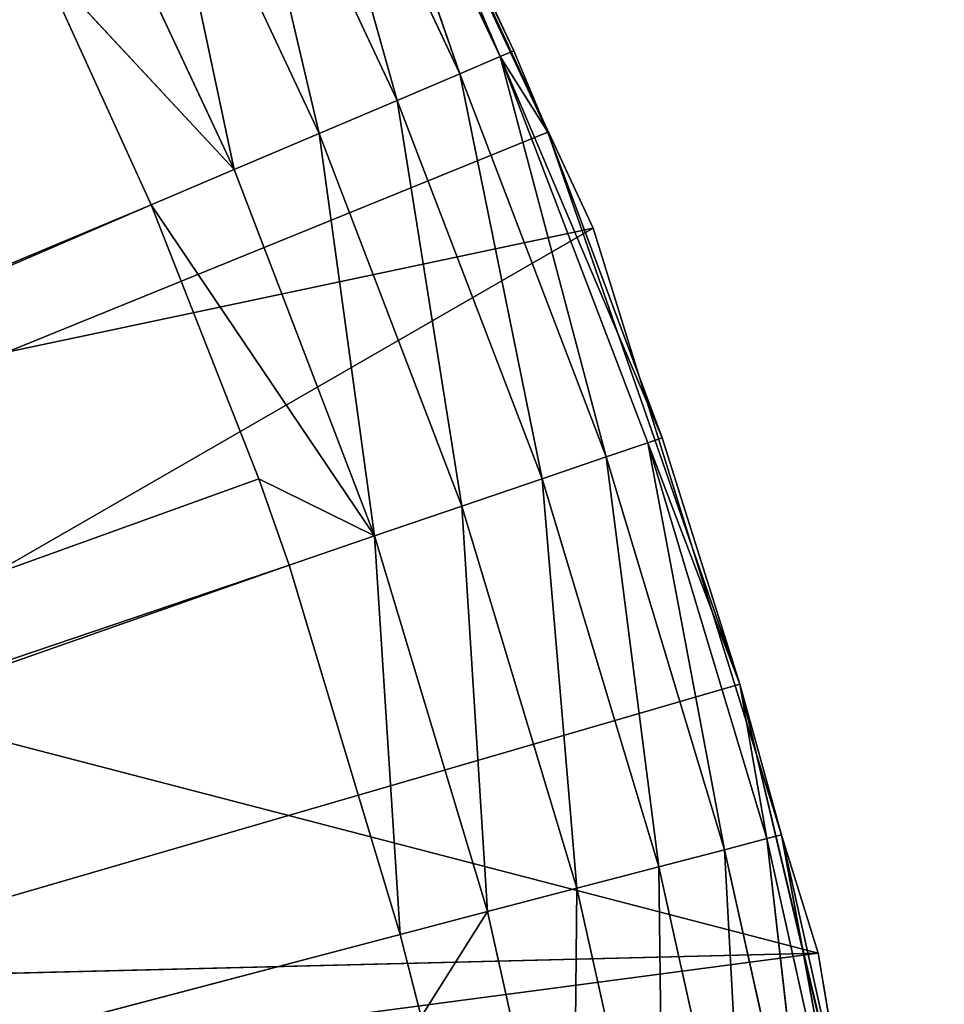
# Model space of a CAD drawing. Extents: x 0 to 20, y -20 to 0.
# Tile 245 of 250: x 18.3 to 19.9, y -7.8 to -6. Entities that reach past the tile are written whole.
import ezdxf

# ---------------------------------------------------------------- set-up
doc = ezdxf.new("R2010")
doc.units = 0
doc.header["$LTSCALE"] = 25.4
doc.layers.get('0').update_dxf_attribs({"color": 13, "linetype": 'CONTINUOUS'})

# ---------------------------------------------------------------- blocks, each defined once
blk = doc.blocks.new('BULB-LED-G9-LENS-9173_STL')
at = {"color": 7}
for p, q in [((18.7005, 52.7852, 6.3027), (18.3588, 52.7474, 5.9354)), ((18.7005, 52.7852, 6.3027), (18.3588, 52.7474, 5.9354)), ((18.7005, 52.7852, 6.3027), (18.4074, 52.7852, 5.6774)), ((18.7005, 52.7852, 6.3027), (18.4074, 52.7852, 5.6774)), ((18.7005, 52.7852, 6.3027), (18.552, 52.7697, 5.6031)), ((18.7005, 52.7852, 6.3027), (18.552, 52.7697, 5.6031)), ((18.9472, 52.7852, 6.9476), (18.5543, 52.7474, 6.3648)), ((18.5543, 52.7474, 6.3648), (18.7005, 52.7852, 6.3027)), ((18.5543, 52.7474, 6.3648), (18.7005, 52.7852, 6.3027)), ((18.9472, 52.7852, 6.9476), (18.5543, 52.7474, 6.3648)), ((18.9472, 52.7852, 6.9476), (18.7005, 52.7852, 6.3027)), ((18.9472, 52.7852, 6.9476), (18.7005, 52.7852, 6.3027)), ((18.8501, 52.7697, 6.2391), (18.7005, 52.7852, 6.3027)), ((18.8501, 52.7697, 6.2391), (18.7005, 52.7852, 6.3027)), ((18.9472, 52.7852, 6.9476), (18.7435, 52.7474, 6.8469)), ((18.9472, 52.7852, 6.9476), (18.7435, 52.7474, 6.8469)), ((18.7969, 52.7474, 6.9989), (18.9472, 52.7852, 6.9476)), ((18.7969, 52.7474, 6.9989), (18.9472, 52.7852, 6.9476)), ((18.9472, 52.7852, 6.9476), (18.8501, 52.7697, 6.2391)), ((18.9472, 52.7852, 6.9476), (18.8501, 52.7697, 6.2391)), ((18.9472, 52.7852, 6.9476), (19.1011, 52.7697, 6.8951)), ((18.9472, 52.7852, 6.9476), (19.1011, 52.7697, 6.8951)), ((18.9472, 52.7852, 6.9476), (19.1462, 52.7852, 7.6089)), ((18.9472, 52.7852, 6.9476), (19.1462, 52.7852, 7.6089)), ((18.9472, 52.7852, 6.9476), (18.9925, 52.7474, 7.6491)), ((18.9472, 52.7852, 6.9476), (18.9925, 52.7474, 7.6491)), ((18.9925, 52.7474, 7.6491), (19.1462, 52.7852, 7.6089)), ((18.9925, 52.7474, 7.6491), (19.1462, 52.7852, 7.6089)), ((19.0291, 52.7474, 7.7941), (19.1462, 52.7852, 7.6089)), ((19.0291, 52.7474, 7.7941), (19.1462, 52.7852, 7.6089)), ((19.1011, 52.7697, 6.8951), (19.1462, 52.7852, 7.6089)), ((19.1011, 52.7697, 6.8951), (19.1462, 52.7852, 7.6089)), ((19.1462, 52.7852, 7.6089), (19.3034, 52.7697, 7.5678)), ((19.2963, 52.7852, 8.2829), (19.1462, 52.7852, 7.6089)), ((19.2963, 52.7852, 8.2829), (19.1462, 52.7852, 7.6089)), ((19.1462, 52.7852, 7.6089), (19.3034, 52.7697, 7.5678)), ((19.2963, 52.7852, 8.2829), (19.3034, 52.7697, 7.5678)), ((19.2963, 52.7852, 8.2829), (19.3034, 52.7697, 7.5678)), ((18.8501, 52.7697, 6.2391), (18.552, 52.7697, 5.6031)), ((18.8501, 52.7697, 6.2391), (18.552, 52.7697, 5.6031)), ((18.8501, 52.7697, 6.2391), (18.6844, 52.7027, 5.535)), ((18.8501, 52.7697, 6.2391), (18.6844, 52.7027, 5.535)), ((19.1011, 52.7697, 6.8951), (18.8501, 52.7697, 6.2391)), ((19.1011, 52.7697, 6.8951), (18.8501, 52.7697, 6.2391)), ((18.9872, 52.7027, 6.1809), (18.8501, 52.7697, 6.2391)), ((18.9872, 52.7027, 6.1809), (18.8501, 52.7697, 6.2391)), ((19.1011, 52.7697, 6.8951), (18.9872, 52.7027, 6.1809)), ((19.1011, 52.7697, 6.8951), (18.9872, 52.7027, 6.1809)), ((19.1011, 52.7697, 6.8951), (19.242, 52.7027, 6.8471)), ((19.1011, 52.7697, 6.8951), (19.242, 52.7027, 6.8471)), ((19.1011, 52.7697, 6.8951), (19.3034, 52.7697, 7.5678)), ((19.1011, 52.7697, 6.8951), (19.3034, 52.7697, 7.5678)), ((19.242, 52.7027, 6.8471), (19.3034, 52.7697, 7.5678)), ((19.242, 52.7027, 6.8471), (19.3034, 52.7697, 7.5678)), ((19.3034, 52.7697, 7.5678), (19.4475, 52.7027, 7.5301)), ((19.4561, 52.7697, 8.2534), (19.3034, 52.7697, 7.5678)), ((19.4561, 52.7697, 8.2534), (19.3034, 52.7697, 7.5678)), ((19.3034, 52.7697, 7.5678), (19.4475, 52.7027, 7.5301)), ((19.4561, 52.7697, 8.2534), (19.4475, 52.7027, 7.5301)), ((19.4561, 52.7697, 8.2534), (19.4475, 52.7027, 7.5301)), ((10.7917, 49.2157, 9.615), (18.5543, 52.7474, 6.3648)), ((10.7917, 49.2157, 9.615), (18.5543, 52.7474, 6.3648)), ((10.8282, 49.2157, 9.7013), (18.5543, 52.7474, 6.3648)), ((10.8282, 49.2157, 9.7013), (18.5543, 52.7474, 6.3648)), ((10.8282, 49.2157, 9.7013), (18.7435, 52.7474, 6.8469)), ((10.8282, 49.2157, 9.7013), (18.7435, 52.7474, 6.8469)), ((10.8282, 49.2157, 9.7013), (18.7969, 52.7474, 6.9989)), ((10.8282, 49.2157, 9.7013), (18.7969, 52.7474, 6.9989)), ((10.8548, 49.2157, 9.7893), (18.7969, 52.7474, 6.9989)), ((10.8548, 49.2157, 9.7893), (18.7969, 52.7474, 6.9989)), ((10.8548, 49.2157, 9.7893), (18.9925, 52.7474, 7.6491)), ((10.8548, 49.2157, 9.7893), (18.9925, 52.7474, 7.6491)), ((18.3588, 52.7474, 5.9354), (18.5543, 52.7474, 6.3648)), ((18.3588, 52.7474, 5.9354), (18.5543, 52.7474, 6.3648)), ((18.5543, 52.7474, 6.3648), (18.7435, 52.7474, 6.8469)), ((18.5543, 52.7474, 6.3648), (18.7435, 52.7474, 6.8469)), ((18.7435, 52.7474, 6.8469), (18.7969, 52.7474, 6.9989)), ((18.7435, 52.7474, 6.8469), (18.7969, 52.7474, 6.9989)), ((18.7969, 52.7474, 6.9989), (18.9925, 52.7474, 7.6491)), ((18.7969, 52.7474, 6.9989), (18.9925, 52.7474, 7.6491)), ((18.9925, 52.7474, 7.6491), (19.0291, 52.7474, 7.7941)), ((18.9925, 52.7474, 7.6491), (19.0291, 52.7474, 7.7941)), ((18.9872, 52.7027, 6.1809), (18.6844, 52.7027, 5.535)), ((18.9872, 52.7027, 6.1809), (18.6844, 52.7027, 5.535)), ((18.9872, 52.7027, 6.1809), (18.7906, 52.5914, 5.4804)), ((18.9872, 52.7027, 6.1809), (18.7906, 52.5914, 5.4804)), ((19.242, 52.7027, 6.8471), (18.9872, 52.7027, 6.1809)), ((19.242, 52.7027, 6.8471), (18.9872, 52.7027, 6.1809)), ((19.0971, 52.5914, 6.1342), (18.9872, 52.7027, 6.1809)), ((19.0971, 52.5914, 6.1342), (18.9872, 52.7027, 6.1809)), ((19.242, 52.7027, 6.8471), (19.0971, 52.5914, 6.1342)), ((19.242, 52.7027, 6.8471), (19.0971, 52.5914, 6.1342)), ((19.242, 52.7027, 6.8471), (19.355, 52.5914, 6.8085)), ((19.242, 52.7027, 6.8471), (19.355, 52.5914, 6.8085)), ((19.242, 52.7027, 6.8471), (19.4475, 52.7027, 7.5301)), ((19.242, 52.7027, 6.8471), (19.4475, 52.7027, 7.5301)), ((19.355, 52.5914, 6.8085), (19.4475, 52.7027, 7.5301)), ((19.355, 52.5914, 6.8085), (19.4475, 52.7027, 7.5301)), ((19.4475, 52.7027, 7.5301), (19.563, 52.5914, 7.4999)), ((19.6026, 52.7027, 8.2263), (19.4475, 52.7027, 7.5301)), ((19.6026, 52.7027, 8.2263), (19.4475, 52.7027, 7.5301)), ((19.4475, 52.7027, 7.5301), (19.563, 52.5914, 7.4999)), ((19.6026, 52.7027, 8.2263), (19.563, 52.5914, 7.4999)), ((19.6026, 52.7027, 8.2263), (19.563, 52.5914, 7.4999)), ((19.0971, 52.5914, 6.1342), (18.7906, 52.5914, 5.4804)), ((19.0971, 52.5914, 6.1342), (18.7906, 52.5914, 5.4804)), ((19.0971, 52.5914, 6.1342), (18.8592, 52.4474, 5.4452)), ((19.0971, 52.5914, 6.1342), (18.8592, 52.4474, 5.4452)), ((19.355, 52.5914, 6.8085), (19.0971, 52.5914, 6.1342)), ((19.355, 52.5914, 6.8085), (19.0971, 52.5914, 6.1342)), ((19.1681, 52.4474, 6.104), (19.0971, 52.5914, 6.1342)), ((19.1681, 52.4474, 6.104), (19.0971, 52.5914, 6.1342)), ((19.355, 52.5914, 6.8085), (19.1681, 52.4474, 6.104)), ((19.355, 52.5914, 6.8085), (19.1681, 52.4474, 6.104)), ((19.355, 52.5914, 6.8085), (19.428, 52.4474, 6.7836)), ((19.355, 52.5914, 6.8085), (19.428, 52.4474, 6.7836)), ((19.355, 52.5914, 6.8085), (19.563, 52.5914, 7.4999)), ((19.355, 52.5914, 6.8085), (19.563, 52.5914, 7.4999)), ((19.428, 52.4474, 6.7836), (19.563, 52.5914, 7.4999)), ((19.428, 52.4474, 6.7836), (19.563, 52.5914, 7.4999)), ((19.563, 52.5914, 7.4999), (19.6376, 52.4474, 7.4804)), ((19.72, 52.5914, 8.2046), (19.563, 52.5914, 7.4999)), ((19.72, 52.5914, 8.2046), (19.563, 52.5914, 7.4999)), ((19.563, 52.5914, 7.4999), (19.6376, 52.4474, 7.4804)), ((19.72, 52.5914, 8.2046), (19.6376, 52.4474, 7.4804)), ((19.72, 52.5914, 8.2046), (19.6376, 52.4474, 7.4804)), ((19.1681, 52.4474, 6.104), (18.8592, 52.4474, 5.4452)), ((19.1681, 52.4474, 6.104), (18.8592, 52.4474, 5.4452)), ((19.1681, 52.4474, 6.104), (18.8829, 52.2864, 5.433)), ((19.1681, 52.4474, 6.104), (18.8829, 52.2864, 5.433)), ((19.428, 52.4474, 6.7836), (19.1681, 52.4474, 6.104)), ((19.1681, 52.4474, 6.104), (19.1926, 52.2864, 6.0936)), ((19.4532, 52.2864, 6.775), (19.1681, 52.4474, 6.104)), ((19.428, 52.4474, 6.7836), (19.1681, 52.4474, 6.104)), ((19.4532, 52.2864, 6.775), (19.1681, 52.4474, 6.104)), ((19.2523, 52.2864, 6.2372), (19.1681, 52.4474, 6.104)), ((19.2523, 52.2864, 6.2372), (19.1681, 52.4474, 6.104)), ((19.1681, 52.4474, 6.104), (19.1926, 52.2864, 6.0936)), ((19.4532, 52.2864, 6.775), (19.428, 52.4474, 6.7836)), ((19.428, 52.4474, 6.7836), (19.5902, 52.2864, 7.2084)), ((19.4532, 52.2864, 6.775), (19.428, 52.4474, 6.7836)), ((19.428, 52.4474, 6.7836), (19.5902, 52.2864, 7.2084)), ((19.428, 52.4474, 6.7836), (19.6376, 52.4474, 7.4804)), ((19.428, 52.4474, 6.7836), (19.6376, 52.4474, 7.4804)), ((19.5902, 52.2864, 7.2084), (19.6376, 52.4474, 7.4804)), ((19.5902, 52.2864, 7.2084), (19.6376, 52.4474, 7.4804)), ((19.6376, 52.4474, 7.4804), (19.6634, 52.2864, 7.4736)), ((19.7958, 52.4474, 8.1906), (19.6376, 52.4474, 7.4804)), ((19.7958, 52.4474, 8.1906), (19.6376, 52.4474, 7.4804)), ((19.6376, 52.4474, 7.4804), (19.6634, 52.2864, 7.4736)), ((19.7958, 52.4474, 8.1906), (19.6634, 52.2864, 7.4736)), ((19.7958, 52.4474, 8.1906), (19.6634, 52.2864, 7.4736)), ((19.1926, 52.2864, 6.0936), (18.8164, 45.0385, 5.3058)), ((19.1926, 52.2864, 6.0936), (18.8164, 45.0385, 5.3058)), ((18.8829, 52.2864, 5.433), (19.1926, 52.2864, 6.0936)), ((18.8829, 52.2864, 5.433), (19.1926, 52.2864, 6.0936)), ((19.1926, 52.2864, 6.0936), (19.2523, 45.0385, 6.2372)), ((19.1926, 52.2864, 6.0936), (19.2523, 45.0385, 6.2372)), ((19.1926, 52.2864, 6.0936), (19.2523, 52.2864, 6.2372)), ((19.1926, 52.2864, 6.0936), (19.2523, 52.2864, 6.2372)), ((19.2523, 45.0385, 6.2372), (19.4532, 52.2864, 6.775)), ((19.2523, 45.0385, 6.2372), (19.4532, 52.2864, 6.775)), ((19.2523, 45.0385, 6.2372), (19.2523, 52.2864, 6.2372)), ((19.2523, 52.2864, 6.2372), (19.4532, 52.2864, 6.775)), ((19.2523, 45.0385, 6.2372), (19.2523, 52.2864, 6.2372)), ((19.2523, 52.2864, 6.2372), (19.4532, 52.2864, 6.775)), ((19.5902, 45.0385, 7.2084), (19.4532, 52.2864, 6.775)), ((19.4532, 52.2864, 6.775), (19.5902, 52.2864, 7.2084)), ((19.5902, 45.0385, 7.2084), (19.4532, 52.2864, 6.775)), ((19.4532, 52.2864, 6.775), (19.5902, 52.2864, 7.2084)), ((19.5902, 52.2864, 7.2084), (19.5902, 45.0385, 7.2084)), ((19.5902, 52.2864, 7.2084), (19.6634, 52.2864, 7.4736)), ((19.6634, 52.2864, 7.4736), (19.5902, 45.0385, 7.2084)), ((19.5902, 52.2864, 7.2084), (19.5902, 45.0385, 7.2084)), ((19.6634, 52.2864, 7.4736), (19.5902, 45.0385, 7.2084)), ((19.8221, 52.2864, 8.1858), (19.5902, 45.0385, 7.2084)), ((19.8221, 52.2864, 8.1858), (19.5902, 45.0385, 7.2084)), ((19.5902, 52.2864, 7.2084), (19.6634, 52.2864, 7.4736)), ((19.6634, 52.2864, 7.4736), (19.8221, 52.2864, 8.1858)), ((19.6634, 52.2864, 7.4736), (19.8221, 52.2864, 8.1858)), ((10, 45.0385, 10), (19.5902, 45.0385, 7.2084)), ((19.2523, 45.0385, 6.2372), (10, 45.0385, 10)), ((19.2523, 45.0385, 6.2372), (10, 45.0385, 10)), ((10, 45.0385, 10), (19.5902, 45.0385, 7.2084)), ((18.8164, 45.0385, 5.3058), (19.2523, 45.0385, 6.2372)), ((18.8164, 45.0385, 5.3058), (19.2523, 45.0385, 6.2372)), ((19.2523, 45.0385, 6.2372), (19.5902, 45.0385, 7.2084)), ((19.2523, 45.0385, 6.2372), (19.5902, 45.0385, 7.2084)), ((19.5902, 45.0385, 7.2084), (19.8264, 45.0385, 8.2093)), ((19.5902, 45.0385, 7.2084), (19.8264, 45.0385, 8.2093))]:
    blk.add_line(p, q, dxfattribs=at)
at = {"color": 9}
for p, q in [((19.7276, 45.012, 7.6818), (16.8438, 45.012, 6.932)), ((19.7276, 45.012, 7.6818), (16.8438, 45.012, 6.932)), ((19.3318, 45.012, 6.4059), (16.8438, 45.012, 6.932)), ((19.3318, 45.012, 6.4059), (16.8438, 45.012, 6.932)), ((19.7276, 45.012, 7.6818), (17.2319, 45.012, 8.0126)), ((19.7276, 45.012, 7.6818), (17.2319, 45.012, 8.0126)), ((18.7695, 45.012, 5.1942), (19.3318, 45.012, 6.4059)), ((19.3318, 45.012, 6.4059), (18.7695, 18.012, 5.1942)), ((19.3318, 45.012, 6.4059), (18.7695, 18.012, 5.1942)), ((18.7695, 45.012, 5.1942), (19.3318, 45.012, 6.4059)), ((19.3318, 45.012, 6.4059), (19.3318, 18.012, 6.4059)), ((19.3318, 45.012, 6.4059), (19.3318, 18.012, 6.4059)), ((19.3318, 45.012, 6.4059), (19.7276, 45.012, 7.6818)), ((19.7276, 45.012, 7.6818), (19.3318, 18.012, 6.4059)), ((19.7276, 45.012, 7.6818), (19.3318, 18.012, 6.4059)), ((19.3318, 45.012, 6.4059), (19.7276, 45.012, 7.6818)), ((19.7276, 45.012, 7.6818), (19.7276, 18.012, 7.6818)), ((19.7276, 45.012, 7.6818), (19.7276, 18.012, 7.6818)), ((19.7276, 45.012, 7.6818), (19.9498, 45.012, 8.999)), ((19.9498, 45.012, 8.999), (19.7276, 18.012, 7.6818)), ((19.9498, 45.012, 8.999), (19.7276, 18.012, 7.6818)), ((19.7276, 45.012, 7.6818), (19.9498, 45.012, 8.999)), ((19.3318, 18.012, 6.4059), (17, 18.012, 7.75)), ((19.7276, 18.012, 7.6818), (17, 18.012, 7.75)), ((19.3318, 18.012, 6.4059), (17, 18.012, 7.75)), ((19.7276, 18.012, 7.6818), (17, 18.012, 7.75)), ((18.7695, 18.012, 5.1942), (19.3318, 18.012, 6.4059)), ((18.7695, 18.012, 5.1942), (19.3318, 18.012, 6.4059)), ((19.3318, 18.012, 6.4059), (19.7276, 18.012, 7.6818)), ((19.3318, 18.012, 6.4059), (19.7276, 18.012, 7.6818)), ((19.7276, 18.012, 7.6818), (19.9498, 18.012, 8.999)), ((19.7276, 18.012, 7.6818), (19.9498, 18.012, 8.999))]:
    blk.add_line(p, q, dxfattribs=at)
at = {"color": 7}
mesh = blk.add_polyface(dxfattribs=at)
corners = [(18.5543, 52.7474, 6.3648), (18.7005, 52.7852, 6.3027), (18.3588, 52.7474, 5.9354)]
mesh.append_faces([[corners[k] for k in face] for face in [(0, 1, 2)]], dxfattribs={"color": 7})
mesh = blk.add_polyface(dxfattribs=at)
corners = [(18.7005, 52.7852, 6.3027), (18.4074, 52.7852, 5.6774), (18.3588, 52.7474, 5.9354)]
mesh.append_faces([[corners[k] for k in face] for face in [(0, 1, 2)]], dxfattribs={"color": 7})
mesh = blk.add_polyface(dxfattribs=at)
corners = [(18.7005, 52.7852, 6.3027), (18.552, 52.7697, 5.6031), (18.4074, 52.7852, 5.6774)]
mesh.append_faces([[corners[k] for k in face] for face in [(0, 1, 2)]], dxfattribs={"color": 7})
mesh = blk.add_polyface(dxfattribs=at)
corners = [(18.7005, 52.7852, 6.3027), (18.8501, 52.7697, 6.2391), (18.552, 52.7697, 5.6031)]
mesh.append_faces([[corners[k] for k in face] for face in [(0, 1, 2)]], dxfattribs={"color": 7})
mesh = blk.add_polyface(dxfattribs=at)
corners = [(18.9472, 52.7852, 6.9476), (18.5543, 52.7474, 6.3648), (18.7435, 52.7474, 6.8469)]
mesh.append_faces([[corners[k] for k in face] for face in [(0, 1, 2)]], dxfattribs={"color": 7})
mesh = blk.add_polyface(dxfattribs=at)
corners = [(18.9472, 52.7852, 6.9476), (18.7005, 52.7852, 6.3027), (18.5543, 52.7474, 6.3648)]
mesh.append_faces([[corners[k] for k in face] for face in [(0, 1, 2)]], dxfattribs={"color": 7})
mesh = blk.add_polyface(dxfattribs=at)
corners = [(18.9472, 52.7852, 6.9476), (18.8501, 52.7697, 6.2391), (18.7005, 52.7852, 6.3027)]
mesh.append_faces([[corners[k] for k in face] for face in [(0, 1, 2)]], dxfattribs={"color": 7})
mesh = blk.add_polyface(dxfattribs=at)
corners = [(18.7969, 52.7474, 6.9989), (18.9472, 52.7852, 6.9476), (18.7435, 52.7474, 6.8469)]
mesh.append_faces([[corners[k] for k in face] for face in [(0, 1, 2)]], dxfattribs={"color": 7})
mesh = blk.add_polyface(dxfattribs=at)
corners = [(18.9925, 52.7474, 7.6491), (18.9472, 52.7852, 6.9476), (18.7969, 52.7474, 6.9989)]
mesh.append_faces([[corners[k] for k in face] for face in [(0, 1, 2)]], dxfattribs={"color": 7})
mesh = blk.add_polyface(dxfattribs=at)
corners = [(18.9472, 52.7852, 6.9476), (19.1011, 52.7697, 6.8951), (18.8501, 52.7697, 6.2391)]
mesh.append_faces([[corners[k] for k in face] for face in [(0, 1, 2)]], dxfattribs={"color": 7})
mesh = blk.add_polyface(dxfattribs=at)
corners = [(19.1462, 52.7852, 7.6089), (19.1011, 52.7697, 6.8951), (18.9472, 52.7852, 6.9476)]
mesh.append_faces([[corners[k] for k in face] for face in [(0, 1, 2)]], dxfattribs={"color": 7})
mesh = blk.add_polyface(dxfattribs=at)
corners = [(18.9925, 52.7474, 7.6491), (19.1462, 52.7852, 7.6089), (18.9472, 52.7852, 6.9476)]
mesh.append_faces([[corners[k] for k in face] for face in [(0, 1, 2)]], dxfattribs={"color": 7})
mesh = blk.add_polyface(dxfattribs=at)
corners = [(19.0291, 52.7474, 7.7941), (19.1462, 52.7852, 7.6089), (18.9925, 52.7474, 7.6491)]
mesh.append_faces([[corners[k] for k in face] for face in [(0, 1, 2)]], dxfattribs={"color": 7})
mesh = blk.add_polyface(dxfattribs=at)
corners = [(19.2963, 52.7852, 8.2829), (19.1462, 52.7852, 7.6089), (19.0291, 52.7474, 7.7941)]
mesh.append_faces([[corners[k] for k in face] for face in [(0, 1, 2)]], dxfattribs={"color": 7})
mesh = blk.add_polyface(dxfattribs=at)
corners = [(19.1462, 52.7852, 7.6089), (19.3034, 52.7697, 7.5678), (19.1011, 52.7697, 6.8951)]
mesh.append_faces([[corners[k] for k in face] for face in [(0, 1, 2)]], dxfattribs={"color": 7})
mesh = blk.add_polyface(dxfattribs=at)
corners = [(19.2963, 52.7852, 8.2829), (19.3034, 52.7697, 7.5678), (19.1462, 52.7852, 7.6089)]
mesh.append_faces([[corners[k] for k in face] for face in [(0, 1, 2)]], dxfattribs={"color": 7})
mesh = blk.add_polyface(dxfattribs=at)
corners = [(19.2963, 52.7852, 8.2829), (19.4561, 52.7697, 8.2534), (19.3034, 52.7697, 7.5678)]
mesh.append_faces([[corners[k] for k in face] for face in [(0, 1, 2)]], dxfattribs={"color": 7})
mesh = blk.add_polyface(dxfattribs=at)
corners = [(18.8501, 52.7697, 6.2391), (18.6844, 52.7027, 5.535), (18.552, 52.7697, 5.6031)]
mesh.append_faces([[corners[k] for k in face] for face in [(0, 1, 2)]], dxfattribs={"color": 7})
mesh = blk.add_polyface(dxfattribs=at)
corners = [(18.8501, 52.7697, 6.2391), (18.9872, 52.7027, 6.1809), (18.6844, 52.7027, 5.535)]
mesh.append_faces([[corners[k] for k in face] for face in [(0, 1, 2)]], dxfattribs={"color": 7})
mesh = blk.add_polyface(dxfattribs=at)
corners = [(19.1011, 52.7697, 6.8951), (18.9872, 52.7027, 6.1809), (18.8501, 52.7697, 6.2391)]
mesh.append_faces([[corners[k] for k in face] for face in [(0, 1, 2)]], dxfattribs={"color": 7})
mesh = blk.add_polyface(dxfattribs=at)
corners = [(19.1011, 52.7697, 6.8951), (19.242, 52.7027, 6.8471), (18.9872, 52.7027, 6.1809)]
mesh.append_faces([[corners[k] for k in face] for face in [(0, 1, 2)]], dxfattribs={"color": 7})
mesh = blk.add_polyface(dxfattribs=at)
corners = [(19.3034, 52.7697, 7.5678), (19.242, 52.7027, 6.8471), (19.1011, 52.7697, 6.8951)]
mesh.append_faces([[corners[k] for k in face] for face in [(0, 1, 2)]], dxfattribs={"color": 7})
mesh = blk.add_polyface(dxfattribs=at)
corners = [(19.3034, 52.7697, 7.5678), (19.4475, 52.7027, 7.5301), (19.242, 52.7027, 6.8471)]
mesh.append_faces([[corners[k] for k in face] for face in [(0, 1, 2)]], dxfattribs={"color": 7})
mesh = blk.add_polyface(dxfattribs=at)
corners = [(19.4561, 52.7697, 8.2534), (19.4475, 52.7027, 7.5301), (19.3034, 52.7697, 7.5678)]
mesh.append_faces([[corners[k] for k in face] for face in [(0, 1, 2)]], dxfattribs={"color": 7})
mesh = blk.add_polyface(dxfattribs=at)
corners = [(19.4561, 52.7697, 8.2534), (19.6026, 52.7027, 8.2263), (19.4475, 52.7027, 7.5301)]
mesh.append_faces([[corners[k] for k in face] for face in [(0, 1, 2)]], dxfattribs={"color": 7})
mesh = blk.add_polyface(dxfattribs=at)
corners = [(10.7795, 49.2157, 9.5909), (18.3588, 52.7474, 5.9354), (18.2662, 52.7474, 5.7501)]
mesh.append_faces([[corners[k] for k in face] for face in [(0, 1, 2)]], dxfattribs={"color": 7})
mesh = blk.add_polyface(dxfattribs=at)
corners = [(10.7917, 49.2157, 9.615), (18.3588, 52.7474, 5.9354), (10.7795, 49.2157, 9.5909)]
mesh.append_faces([[corners[k] for k in face] for face in [(0, 1, 2)]], dxfattribs={"color": 7})
mesh = blk.add_polyface(dxfattribs=at)
corners = [(10.7917, 49.2157, 9.615), (18.5543, 52.7474, 6.3648), (18.3588, 52.7474, 5.9354)]
mesh.append_faces([[corners[k] for k in face] for face in [(0, 1, 2)]], dxfattribs={"color": 7})
mesh = blk.add_polyface(dxfattribs=at)
corners = [(10.8282, 49.2157, 9.7013), (18.5543, 52.7474, 6.3648), (10.7917, 49.2157, 9.615)]
mesh.append_faces([[corners[k] for k in face] for face in [(0, 1, 2)]], dxfattribs={"color": 7})
mesh = blk.add_polyface(dxfattribs=at)
corners = [(10.8282, 49.2157, 9.7013), (18.7435, 52.7474, 6.8469), (18.5543, 52.7474, 6.3648)]
mesh.append_faces([[corners[k] for k in face] for face in [(0, 1, 2)]], dxfattribs={"color": 7})
mesh = blk.add_polyface(dxfattribs=at)
corners = [(10.8282, 49.2157, 9.7013), (18.7969, 52.7474, 6.9989), (18.7435, 52.7474, 6.8469)]
mesh.append_faces([[corners[k] for k in face] for face in [(0, 1, 2)]], dxfattribs={"color": 7})
mesh = blk.add_polyface(dxfattribs=at)
corners = [(10.8548, 49.2157, 9.7893), (18.7969, 52.7474, 6.9989), (10.8282, 49.2157, 9.7013)]
mesh.append_faces([[corners[k] for k in face] for face in [(0, 1, 2)]], dxfattribs={"color": 7})
mesh = blk.add_polyface(dxfattribs=at)
corners = [(10.8548, 49.2157, 9.7893), (18.9925, 52.7474, 7.6491), (18.7969, 52.7474, 6.9989)]
mesh.append_faces([[corners[k] for k in face] for face in [(0, 1, 2)]], dxfattribs={"color": 7})
mesh = blk.add_polyface(dxfattribs=at)
corners = [(10.8548, 49.2157, 9.7893), (19.0291, 52.7474, 7.7941), (18.9925, 52.7474, 7.6491)]
mesh.append_faces([[corners[k] for k in face] for face in [(0, 1, 2)]], dxfattribs={"color": 7})
mesh = blk.add_polyface(dxfattribs=at)
corners = [(18.9872, 52.7027, 6.1809), (18.7906, 52.5914, 5.4804), (18.6844, 52.7027, 5.535)]
mesh.append_faces([[corners[k] for k in face] for face in [(0, 1, 2)]], dxfattribs={"color": 7})
mesh = blk.add_polyface(dxfattribs=at)
corners = [(18.9872, 52.7027, 6.1809), (19.0971, 52.5914, 6.1342), (18.7906, 52.5914, 5.4804)]
mesh.append_faces([[corners[k] for k in face] for face in [(0, 1, 2)]], dxfattribs={"color": 7})
mesh = blk.add_polyface(dxfattribs=at)
corners = [(19.242, 52.7027, 6.8471), (19.0971, 52.5914, 6.1342), (18.9872, 52.7027, 6.1809)]
mesh.append_faces([[corners[k] for k in face] for face in [(0, 1, 2)]], dxfattribs={"color": 7})
mesh = blk.add_polyface(dxfattribs=at)
corners = [(19.242, 52.7027, 6.8471), (19.355, 52.5914, 6.8085), (19.0971, 52.5914, 6.1342)]
mesh.append_faces([[corners[k] for k in face] for face in [(0, 1, 2)]], dxfattribs={"color": 7})
mesh = blk.add_polyface(dxfattribs=at)
corners = [(19.4475, 52.7027, 7.5301), (19.355, 52.5914, 6.8085), (19.242, 52.7027, 6.8471)]
mesh.append_faces([[corners[k] for k in face] for face in [(0, 1, 2)]], dxfattribs={"color": 7})
mesh = blk.add_polyface(dxfattribs=at)
corners = [(19.4475, 52.7027, 7.5301), (19.563, 52.5914, 7.4999), (19.355, 52.5914, 6.8085)]
mesh.append_faces([[corners[k] for k in face] for face in [(0, 1, 2)]], dxfattribs={"color": 7})
mesh = blk.add_polyface(dxfattribs=at)
corners = [(19.6026, 52.7027, 8.2263), (19.563, 52.5914, 7.4999), (19.4475, 52.7027, 7.5301)]
mesh.append_faces([[corners[k] for k in face] for face in [(0, 1, 2)]], dxfattribs={"color": 7})
mesh = blk.add_polyface(dxfattribs=at)
corners = [(19.6026, 52.7027, 8.2263), (19.72, 52.5914, 8.2046), (19.563, 52.5914, 7.4999)]
mesh.append_faces([[corners[k] for k in face] for face in [(0, 1, 2)]], dxfattribs={"color": 7})
mesh = blk.add_polyface(dxfattribs=at)
corners = [(19.0971, 52.5914, 6.1342), (18.8592, 52.4474, 5.4452), (18.7906, 52.5914, 5.4804)]
mesh.append_faces([[corners[k] for k in face] for face in [(0, 1, 2)]], dxfattribs={"color": 7})
mesh = blk.add_polyface(dxfattribs=at)
corners = [(19.0971, 52.5914, 6.1342), (19.1681, 52.4474, 6.104), (18.8592, 52.4474, 5.4452)]
mesh.append_faces([[corners[k] for k in face] for face in [(0, 1, 2)]], dxfattribs={"color": 7})
mesh = blk.add_polyface(dxfattribs=at)
corners = [(19.355, 52.5914, 6.8085), (19.1681, 52.4474, 6.104), (19.0971, 52.5914, 6.1342)]
mesh.append_faces([[corners[k] for k in face] for face in [(0, 1, 2)]], dxfattribs={"color": 7})
mesh = blk.add_polyface(dxfattribs=at)
corners = [(19.355, 52.5914, 6.8085), (19.428, 52.4474, 6.7836), (19.1681, 52.4474, 6.104)]
mesh.append_faces([[corners[k] for k in face] for face in [(0, 1, 2)]], dxfattribs={"color": 7})
mesh = blk.add_polyface(dxfattribs=at)
corners = [(19.563, 52.5914, 7.4999), (19.428, 52.4474, 6.7836), (19.355, 52.5914, 6.8085)]
mesh.append_faces([[corners[k] for k in face] for face in [(0, 1, 2)]], dxfattribs={"color": 7})
mesh = blk.add_polyface(dxfattribs=at)
corners = [(19.563, 52.5914, 7.4999), (19.6376, 52.4474, 7.4804), (19.428, 52.4474, 6.7836)]
mesh.append_faces([[corners[k] for k in face] for face in [(0, 1, 2)]], dxfattribs={"color": 7})
mesh = blk.add_polyface(dxfattribs=at)
corners = [(19.72, 52.5914, 8.2046), (19.6376, 52.4474, 7.4804), (19.563, 52.5914, 7.4999)]
mesh.append_faces([[corners[k] for k in face] for face in [(0, 1, 2)]], dxfattribs={"color": 7})
mesh = blk.add_polyface(dxfattribs=at)
corners = [(19.72, 52.5914, 8.2046), (19.7958, 52.4474, 8.1906), (19.6376, 52.4474, 7.4804)]
mesh.append_faces([[corners[k] for k in face] for face in [(0, 1, 2)]], dxfattribs={"color": 7})
mesh = blk.add_polyface(dxfattribs=at)
corners = [(19.1681, 52.4474, 6.104), (18.8829, 52.2864, 5.433), (18.8592, 52.4474, 5.4452)]
mesh.append_faces([[corners[k] for k in face] for face in [(0, 1, 2)]], dxfattribs={"color": 7})
mesh = blk.add_polyface(dxfattribs=at)
corners = [(19.1681, 52.4474, 6.104), (19.1926, 52.2864, 6.0936), (18.8829, 52.2864, 5.433)]
mesh.append_faces([[corners[k] for k in face] for face in [(0, 1, 2)]], dxfattribs={"color": 7})
mesh = blk.add_polyface(dxfattribs=at)
corners = [(19.428, 52.4474, 6.7836), (19.4532, 52.2864, 6.775), (19.1681, 52.4474, 6.104)]
mesh.append_faces([[corners[k] for k in face] for face in [(0, 1, 2)]], dxfattribs={"color": 7})
mesh = blk.add_polyface(dxfattribs=at)
corners = [(19.1681, 52.4474, 6.104), (19.4532, 52.2864, 6.775), (19.2523, 52.2864, 6.2372)]
mesh.append_faces([[corners[k] for k in face] for face in [(0, 1, 2)]], dxfattribs={"color": 7})
mesh = blk.add_polyface(dxfattribs=at)
corners = [(19.1681, 52.4474, 6.104), (19.2523, 52.2864, 6.2372), (19.1926, 52.2864, 6.0936)]
mesh.append_faces([[corners[k] for k in face] for face in [(0, 1, 2)]], dxfattribs={"color": 7})
mesh = blk.add_polyface(dxfattribs=at)
corners = [(19.428, 52.4474, 6.7836), (19.5902, 52.2864, 7.2084), (19.4532, 52.2864, 6.775)]
mesh.append_faces([[corners[k] for k in face] for face in [(0, 1, 2)]], dxfattribs={"color": 7})
mesh = blk.add_polyface(dxfattribs=at)
corners = [(19.6376, 52.4474, 7.4804), (19.5902, 52.2864, 7.2084), (19.428, 52.4474, 6.7836)]
mesh.append_faces([[corners[k] for k in face] for face in [(0, 1, 2)]], dxfattribs={"color": 7})
mesh = blk.add_polyface(dxfattribs=at)
corners = [(19.6376, 52.4474, 7.4804), (19.6634, 52.2864, 7.4736), (19.5902, 52.2864, 7.2084)]
mesh.append_faces([[corners[k] for k in face] for face in [(0, 1, 2)]], dxfattribs={"color": 7})
mesh = blk.add_polyface(dxfattribs=at)
corners = [(19.7958, 52.4474, 8.1906), (19.6634, 52.2864, 7.4736), (19.6376, 52.4474, 7.4804)]
mesh.append_faces([[corners[k] for k in face] for face in [(0, 1, 2)]], dxfattribs={"color": 7})
mesh = blk.add_polyface(dxfattribs=at)
corners = [(19.7958, 52.4474, 8.1906), (19.8221, 52.2864, 8.1858), (19.6634, 52.2864, 7.4736)]
mesh.append_faces([[corners[k] for k in face] for face in [(0, 1, 2)]], dxfattribs={"color": 7})
mesh = blk.add_polyface(dxfattribs=at)
corners = [(19.1926, 52.2864, 6.0936), (18.8164, 45.0385, 5.3058), (18.8829, 52.2864, 5.433)]
mesh.append_faces([[corners[k] for k in face] for face in [(0, 1, 2)]], dxfattribs={"color": 7})
mesh = blk.add_polyface(dxfattribs=at)
corners = [(19.1926, 52.2864, 6.0936), (19.2523, 45.0385, 6.2372), (18.8164, 45.0385, 5.3058)]
mesh.append_faces([[corners[k] for k in face] for face in [(0, 1, 2)]], dxfattribs={"color": 7})
mesh = blk.add_polyface(dxfattribs=at)
corners = [(19.2523, 52.2864, 6.2372), (19.2523, 45.0385, 6.2372), (19.1926, 52.2864, 6.0936)]
mesh.append_faces([[corners[k] for k in face] for face in [(0, 1, 2)]], dxfattribs={"color": 7})
mesh = blk.add_polyface(dxfattribs=at)
corners = [(19.4532, 52.2864, 6.775), (19.5902, 45.0385, 7.2084), (19.2523, 45.0385, 6.2372)]
mesh.append_faces([[corners[k] for k in face] for face in [(0, 1, 2)]], dxfattribs={"color": 7})
mesh = blk.add_polyface(dxfattribs=at)
corners = [(19.4532, 52.2864, 6.775), (19.2523, 45.0385, 6.2372), (19.2523, 52.2864, 6.2372)]
mesh.append_faces([[corners[k] for k in face] for face in [(0, 1, 2)]], dxfattribs={"color": 7})
mesh = blk.add_polyface(dxfattribs=at)
corners = [(19.5902, 52.2864, 7.2084), (19.5902, 45.0385, 7.2084), (19.4532, 52.2864, 6.775)]
mesh.append_faces([[corners[k] for k in face] for face in [(0, 1, 2)]], dxfattribs={"color": 7})
mesh = blk.add_polyface(dxfattribs=at)
corners = [(19.6634, 52.2864, 7.4736), (19.5902, 45.0385, 7.2084), (19.5902, 52.2864, 7.2084)]
mesh.append_faces([[corners[k] for k in face] for face in [(0, 1, 2)]], dxfattribs={"color": 7})
mesh = blk.add_polyface(dxfattribs=at)
corners = [(19.8221, 52.2864, 8.1858), (19.5902, 45.0385, 7.2084), (19.6634, 52.2864, 7.4736)]
mesh.append_faces([[corners[k] for k in face] for face in [(0, 1, 2)]], dxfattribs={"color": 7})
mesh = blk.add_polyface(dxfattribs=at)
corners = [(19.8221, 52.2864, 8.1858), (19.8264, 45.0385, 8.2093), (19.5902, 45.0385, 7.2084)]
mesh.append_faces([[corners[k] for k in face] for face in [(0, 1, 2)]], dxfattribs={"color": 7})
mesh = blk.add_polyface(dxfattribs=at)
corners = [(10, 45.0385, 10), (19.5902, 45.0385, 7.2084), (19.8264, 45.0385, 8.2093)]
mesh.append_faces([[corners[k] for k in face] for face in [(0, 1, 2)]], dxfattribs={"color": 7})
mesh = blk.add_polyface(dxfattribs=at)
corners = [(10, 45.0385, 10), (18.287, 45.0385, 4.4241), (18.8164, 45.0385, 5.3058)]
mesh.append_faces([[corners[k] for k in face] for face in [(0, 1, 2)]], dxfattribs={"color": 7})
mesh = blk.add_polyface(dxfattribs=at)
corners = [(10, 45.0385, 10), (18.8164, 45.0385, 5.3058), (19.2523, 45.0385, 6.2372)]
mesh.append_faces([[corners[k] for k in face] for face in [(0, 1, 2)]], dxfattribs={"color": 7})
mesh = blk.add_polyface(dxfattribs=at)
corners = [(10, 45.0385, 10), (19.2523, 45.0385, 6.2372), (19.5902, 45.0385, 7.2084)]
mesh.append_faces([[corners[k] for k in face] for face in [(0, 1, 2)]], dxfattribs={"color": 7})
at = {"color": 9}
mesh = blk.add_polyface(dxfattribs=at)
corners = [(16.8438, 45.012, 6.932), (18.7695, 45.012, 5.1942), (16.2952, 45.012, 5.9232)]
mesh.append_faces([[corners[k] for k in face] for face in [(0, 1, 2)]], dxfattribs={"color": 9})
mesh = blk.add_polyface(dxfattribs=at)
corners = [(17.2319, 45.012, 8.0126), (19.7276, 45.012, 7.6818), (16.8438, 45.012, 6.932)]
mesh.append_faces([[corners[k] for k in face] for face in [(0, 1, 2)]], dxfattribs={"color": 9})
mesh = blk.add_polyface(dxfattribs=at)
corners = [(19.7276, 45.012, 7.6818), (19.3318, 45.012, 6.4059), (16.8438, 45.012, 6.932)]
mesh.append_faces([[corners[k] for k in face] for face in [(0, 1, 2)]], dxfattribs={"color": 9})
mesh = blk.add_polyface(dxfattribs=at)
corners = [(16.8438, 45.012, 6.932), (19.3318, 45.012, 6.4059), (18.7695, 45.012, 5.1942)]
mesh.append_faces([[corners[k] for k in face] for face in [(0, 1, 2)]], dxfattribs={"color": 9})
mesh = blk.add_polyface(dxfattribs=at)
corners = [(19.9498, 45.012, 8.999), (19.7276, 45.012, 7.6818), (17.2319, 45.012, 8.0126)]
mesh.append_faces([[corners[k] for k in face] for face in [(0, 1, 2)]], dxfattribs={"color": 9})
mesh = blk.add_polyface(dxfattribs=at)
corners = [(19.3318, 45.012, 6.4059), (18.7695, 18.012, 5.1942), (18.7695, 45.012, 5.1942)]
mesh.append_faces([[corners[k] for k in face] for face in [(0, 1, 2)]], dxfattribs={"color": 9})
mesh = blk.add_polyface(dxfattribs=at)
corners = [(19.3318, 45.012, 6.4059), (19.3318, 18.012, 6.4059), (18.7695, 18.012, 5.1942)]
mesh.append_faces([[corners[k] for k in face] for face in [(0, 1, 2)]], dxfattribs={"color": 9})
mesh = blk.add_polyface(dxfattribs=at)
corners = [(19.7276, 45.012, 7.6818), (19.3318, 18.012, 6.4059), (19.3318, 45.012, 6.4059)]
mesh.append_faces([[corners[k] for k in face] for face in [(0, 1, 2)]], dxfattribs={"color": 9})
mesh = blk.add_polyface(dxfattribs=at)
corners = [(19.7276, 45.012, 7.6818), (19.7276, 18.012, 7.6818), (19.3318, 18.012, 6.4059)]
mesh.append_faces([[corners[k] for k in face] for face in [(0, 1, 2)]], dxfattribs={"color": 9})
mesh = blk.add_polyface(dxfattribs=at)
corners = [(19.9498, 45.012, 8.999), (19.7276, 18.012, 7.6818), (19.7276, 45.012, 7.6818)]
mesh.append_faces([[corners[k] for k in face] for face in [(0, 1, 2)]], dxfattribs={"color": 9})
mesh = blk.add_polyface(dxfattribs=at)
corners = [(19.9498, 45.012, 8.999), (19.9498, 18.012, 8.999), (19.7276, 18.012, 7.6818)]
mesh.append_faces([[corners[k] for k in face] for face in [(0, 1, 2)]], dxfattribs={"color": 9})
mesh = blk.add_polyface(dxfattribs=at)
corners = [(17, 18.012, 7.75), (18.0507, 18.012, 4.0682), (18.7695, 18.012, 5.1942)]
mesh.append_faces([[corners[k] for k in face] for face in [(0, 1, 2)]], dxfattribs={"color": 9})
mesh = blk.add_polyface(dxfattribs=at)
corners = [(17, 18.012, 7.75), (18.7695, 18.012, 5.1942), (19.3318, 18.012, 6.4059)]
mesh.append_faces([[corners[k] for k in face] for face in [(0, 1, 2)]], dxfattribs={"color": 9})
mesh = blk.add_polyface(dxfattribs=at)
corners = [(17, 18.012, 7.75), (19.3318, 18.012, 6.4059), (19.7276, 18.012, 7.6818)]
mesh.append_faces([[corners[k] for k in face] for face in [(0, 1, 2)]], dxfattribs={"color": 9})
mesh = blk.add_polyface(dxfattribs=at)
corners = [(19.9498, 18.012, 8.999), (17, 18.012, 7.75), (19.7276, 18.012, 7.6818)]
mesh.append_faces([[corners[k] for k in face] for face in [(0, 1, 2)]], dxfattribs={"color": 9})
mesh = blk.add_polyface(dxfattribs=at)
corners = [(17, 18.012, 12.25), (17, 18.012, 7.75), (19.9498, 18.012, 8.999)]
mesh.append_faces([[corners[k] for k in face] for face in [(0, 1, 2)]], dxfattribs={"color": 9})

msp = doc.modelspace()

# ---------------------------------------------------------------- block references
at = {"color": 0, "extrusion": (0, -1, -1.11022e-16)}
msp.add_blockref('BULB-LED-G9-LENS-9173_STL', (0, 0), dxfattribs=at)

doc.saveas('drawing.dxf')
